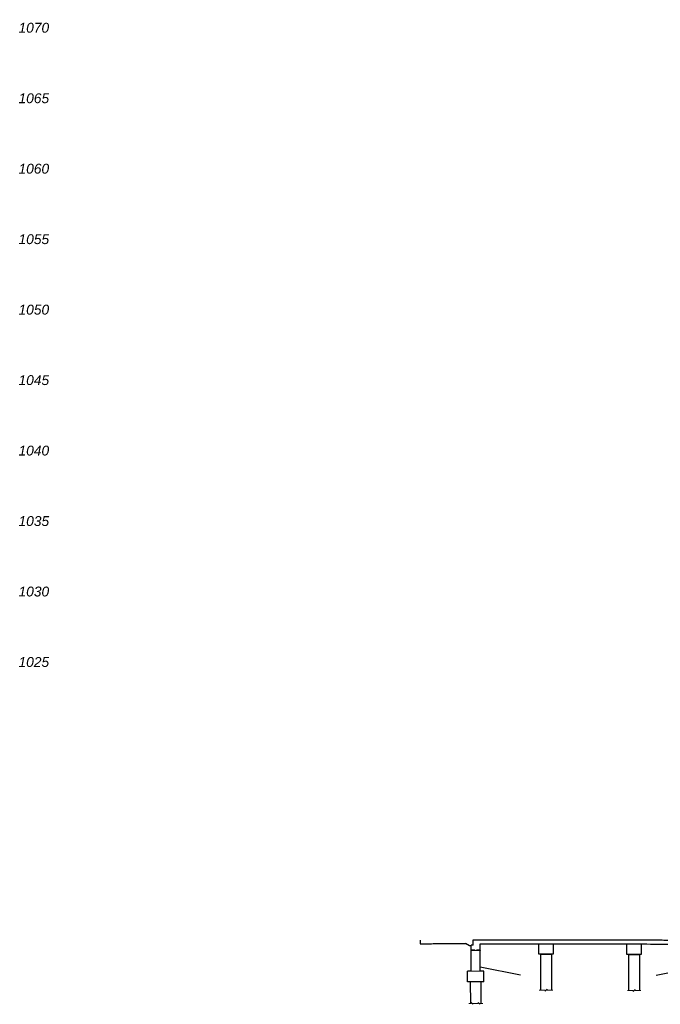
# Model space of a CAD drawing. Extents: x -10 to 913, y 929 to 1293.
# Tile 3 of 7: x 502 to 684, y 929 to 1208. Entities that reach past the tile are written whole.
import ezdxf

# ---------------------------------------------------------------- set-up
doc = ezdxf.new("R2010")
doc.units = 0
doc.header["$MEASUREMENT"] = 0
for name, pattern in [('bconstruction', [0.46875, 0.25, -0.03125, 0.0625, -0.03125, 0.0625, -0.03125]), ('DGN Style 3', [0.380284, 0.271631, -0.108652]), ('DGN Style 6', [0.516643, 0.190142, -0.108652, 0.000271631, -0.108652, 0.000271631, -0.108652])]:
    doc.linetypes.add(name, pattern=pattern)
for name, color, linetype, lineweight in [('BR_P_Dia_Object', 40, 'Continuous', 30), ('BR_P_Gen_Approach_Slab', 30, 'Continuous', 30), ('BR_P_Gen_Joint_Filler', 40, 'Continuous', 0), ('BR_P_Gen_Text', 7, 'Continuous', 13), ('BR_P_Slab_Object', 3, 'Continuous', 30), ('BR_P_Sub_Const_Joint', 5, 'bconstruction', 13), ('BR_P_Sub_Deep_Object', 4, 'Continuous', 30), ('BR_P_Sub_Foot_Object', 7, 'Continuous', 30), ('BR_P_Sub_Object', 1, 'Continuous', 30), ('PF_P_Sta_Elev_Text', 7, 'Continuous', 13), ('PF_X_Ground_Line', 92, 'DGN Style 3', 13), ('XS_P_Finished_Grade', 3, 'Continuous', 30)]:
    doc.layers.add(name, color=color, linetype=linetype, lineweight=lineweight)
doc.styles.add('Label - LeftBottom', font='ariali.ttf', dxfattribs={"height": 0.14})

# ---------------------------------------------------------------- blocks, each defined once
blk = doc.blocks.new('DrawTextAnnotation_45')
at = {"layer": 'PF_P_Sta_Elev_Text', "insert": (0.1, -0.037), "char_height": 0.14, "attachment_point": 7, "line_spacing_factor": 0.9, "style": 'Label - LeftBottom'}
blk.add_mtext('1025', dxfattribs=at)
blk = doc.blocks.new('DrawTextAnnotation_47')
at = {"layer": 'PF_P_Sta_Elev_Text', "insert": (0.1, -0.037), "char_height": 0.14, "attachment_point": 7, "line_spacing_factor": 0.9, "style": 'Label - LeftBottom'}
blk.add_mtext('1030', dxfattribs=at)
blk = doc.blocks.new('DrawTextAnnotation_49')
at = {"layer": 'PF_P_Sta_Elev_Text', "insert": (0.1, -0.037), "char_height": 0.14, "attachment_point": 7, "line_spacing_factor": 0.9, "style": 'Label - LeftBottom'}
blk.add_mtext('1035', dxfattribs=at)
blk = doc.blocks.new('DrawTextAnnotation_51')
at = {"layer": 'PF_P_Sta_Elev_Text', "insert": (0.1, -0.037), "char_height": 0.14, "attachment_point": 7, "line_spacing_factor": 0.9, "style": 'Label - LeftBottom'}
blk.add_mtext('1040', dxfattribs=at)
blk = doc.blocks.new('DrawTextAnnotation_53')
at = {"layer": 'PF_P_Sta_Elev_Text', "insert": (0.1, -0.037), "char_height": 0.14, "attachment_point": 7, "line_spacing_factor": 0.9, "style": 'Label - LeftBottom'}
blk.add_mtext('1045', dxfattribs=at)
blk = doc.blocks.new('DrawTextAnnotation_55')
at = {"layer": 'PF_P_Sta_Elev_Text', "insert": (0.1, -0.037), "char_height": 0.14, "attachment_point": 7, "line_spacing_factor": 0.9, "style": 'Label - LeftBottom'}
blk.add_mtext('1050', dxfattribs=at)
blk = doc.blocks.new('DrawTextAnnotation_57')
at = {"layer": 'PF_P_Sta_Elev_Text', "insert": (0.1, -0.037), "char_height": 0.14, "attachment_point": 7, "line_spacing_factor": 0.9, "style": 'Label - LeftBottom'}
blk.add_mtext('1055', dxfattribs=at)
blk = doc.blocks.new('DrawTextAnnotation_59')
at = {"layer": 'PF_P_Sta_Elev_Text', "insert": (0.1, -0.037), "char_height": 0.14, "attachment_point": 7, "line_spacing_factor": 0.9, "style": 'Label - LeftBottom'}
blk.add_mtext('1060', dxfattribs=at)
blk = doc.blocks.new('DrawTextAnnotation_61')
at = {"layer": 'PF_P_Sta_Elev_Text', "insert": (0.1, -0.037), "char_height": 0.14, "attachment_point": 7, "line_spacing_factor": 0.9, "style": 'Label - LeftBottom'}
blk.add_mtext('1065', dxfattribs=at)
blk = doc.blocks.new('DrawTextAnnotation_63')
at = {"layer": 'PF_P_Sta_Elev_Text', "insert": (0.1, -0.037), "char_height": 0.14, "attachment_point": 7, "line_spacing_factor": 0.9, "style": 'Label - LeftBottom'}
blk.add_mtext('1070', dxfattribs=at)
blk = doc.blocks.new('*U76')
at = {"layer": 'BR_P_Gen_Joint_Filler', "ltscale": 0.05}
h = blk.add_hatch(dxfattribs=at)
h.set_pattern_fill('HATCH', color=256, scale=0.001, style=0, pattern_type=2)
h.set_pattern_definition([(135.0228, (-34.79014, 5.849015), (0.0238656, 0.0238846), [])])
h.paths.add_polyline_path([(-33.75, 6.08), (-33.75, 6.11), (-32.72, 6.11), (-32.72, 6.08)])
h = blk.add_hatch(dxfattribs=at)
h.set_pattern_fill('HATCH', color=256, scale=0.001, style=0, pattern_type=2)
h.set_pattern_definition([(135.0228, (-32.643078, 5.938077), (0.0238656, 0.0238846), [])])
h.paths.add_polyline_path([(-31.25, 6.08), (-32.21, 6.08), (-32.21, 6.14), (-31.25, 6.14)])
h = blk.add_hatch(dxfattribs=at)
h.set_pattern_fill('HATCH', color=256, scale=0.001, style=0, pattern_type=2)
h.set_pattern_definition([(45.023, (31.688106, 5.96317), (-0.0238846, 0.0238656), [])])
h.paths.add_polyline_path([(31.26, 6.1), (32.21, 6.1), (32.21, 6.17), (31.26, 6.17)])
h = blk.add_hatch(dxfattribs=at)
h.set_pattern_fill('HATCH', color=256, scale=0.001, style=0, pattern_type=2)
h.set_pattern_definition([(45.023, (33.763072, 5.875764), (-0.0238846, 0.0238656), [])])
h.paths.add_polyline_path([(33.75, 6.1), (33.75, 6.14), (32.72, 6.14), (32.72, 6.1)])
at = {"layer": 'BR_P_Dia_Object'}
for p, q in [((-33.22, 7.58), (-33.22, 9.07)), ((33.22, 7.6), (33.22, 8.94)), ((-33.8, 6.16), (-33.8, 7.58)), ((-33.22, 7.58), (-33.8, 7.58)), ((-33.75, 6.11), (-33.79, 6.16)), ((-31.2, 6.19), (-31.25, 6.14)), ((-31.2, 6.19), (-31.2, 7.92)), ((31.2, 6.21), (31.2, 7.79)), ((31.2, 6.21), (31.25, 6.17)), ((33.22, 7.6), (33.8, 7.6)), ((33.75, 6.14), (33.79, 6.18)), ((33.8, 6.18), (33.8, 7.6))]:
    blk.add_line(p, q, dxfattribs=at)
at = {"layer": 'BR_P_Gen_Approach_Slab'}
for p, q in [((-48.22, 8.96), (-48.22, 7.96)), ((48.22, 8.77), (48.22, 7.77)), ((-34.23, 7.42), (-35.35, 8.06)), ((-33.8, 7.42), (-34.23, 7.42)), ((33.8, 7.45), (34.23, 7.45)), ((34.23, 7.45), (35.05, 7.92))]:
    blk.add_line(p, q, dxfattribs=at)
at = {"layer": 'BR_P_Gen_Approach_Slab', "ltscale": 0.05}
for points in [[(-48.22, 7.96), (-41.78, 8.02), (-35.35, 8.06)], [(35.05, 7.92), (41.64, 7.85), (48.22, 7.77)]]:
    blk.add_open_spline(points, degree=2, dxfattribs=at)
at = {"layer": 'BR_P_Gen_Joint_Filler', "ltscale": 0.05, "flags": 128}
for points in [[(-33.75, 6.08), (-33.75, 6.11), (-32.72, 6.11), (-32.72, 6.08)], [(-31.25, 6.08), (-32.21, 6.08), (-32.21, 6.14), (-31.25, 6.14)], [(31.26, 6.1), (32.21, 6.1), (32.21, 6.17), (31.26, 6.17)], [(33.75, 6.1), (33.75, 6.14), (32.72, 6.14), (32.72, 6.1)]]:
    blk.add_lwpolyline(points, close=True, dxfattribs=at)
at = {"layer": 'BR_P_Gen_Text', "color": 97, "linetype": 'Continuous', "lineweight": 0}
for p, q in [((-12.73, -5.23), (-14.41, -5.23)), ((-12.19, -4.96), (-12.73, -5.5)), ((-12.73, -5.23), (-12.73, -5.5)), ((-12.19, -5.23), (-12.19, -4.96)), ((-10.6, -5.23), (-12.19, -5.23)), ((12.27, -5.29), (10.59, -5.29)), ((12.81, -5.02), (12.27, -5.56)), ((12.27, -5.29), (12.27, -5.56)), ((12.81, -5.29), (12.81, -5.02)), ((14.4, -5.29), (12.81, -5.29)), ((30.53, -7.28), (31.24, -7.28)), ((31.24, -7.03), (31.74, -7.53)), ((31.24, -7.28), (31.24, -7.03)), ((31.74, -7.28), (32.53, -7.28)), ((31.74, -7.28), (31.74, -7.53)), ((32.53, -7.28), (33.23, -7.28)), ((33.23, -7.03), (33.73, -7.53)), ((33.23, -7.28), (33.23, -7.03)), ((33.73, -7.28), (34.52, -7.28)), ((33.73, -7.28), (33.73, -7.53)), ((-34.47, -8.97), (-33.77, -8.97)), ((-33.77, -8.72), (-33.27, -9.22)), ((-33.77, -8.97), (-33.77, -8.72)), ((-33.27, -8.97), (-32.48, -8.97)), ((-33.27, -8.97), (-33.27, -9.22)), ((-32.48, -8.97), (-31.77, -8.97)), ((-31.77, -8.72), (-31.27, -9.22)), ((-31.77, -8.97), (-31.77, -8.72)), ((-31.27, -8.97), (-30.48, -8.97)), ((-31.27, -8.97), (-31.27, -9.22))]:
    blk.add_line(p, q, dxfattribs=at)
at = {"layer": 'BR_P_Slab_Object', "ltscale": 0.05}
for points in [[(-33.22, 9.07), (-0.46, 9.22), (33.22, 8.94)], [(-31.2, 7.92), (-0.5, 8.06), (31.2, 7.79)]]:
    blk.add_open_spline(points, degree=2, dxfattribs=at)
at = {"layer": 'BR_P_Sub_Const_Joint', "ltscale": 0.039444}
for p, q in [((-31.25, 6.08), (-33.75, 6.08)), ((31.26, 6.1), (33.75, 6.1))]:
    blk.add_line(p, q, dxfattribs=at)
at = {"layer": 'BR_P_Sub_Const_Joint', "ltscale": 0.0375}
for p, q in [((-33.8, 0.2), (-31.2, 0.2)), ((31.2, 0.22), (33.8, 0.22))]:
    blk.add_line(p, q, dxfattribs=at)
at = {"layer": 'BR_P_Sub_Deep_Object'}
for p, q in [((-13.98, 4.97), (-10.98, 4.97)), ((-13.97, -5.23), (-13.98, 4.97)), ((-10.98, 4.97), (-10.97, -5.23)), ((11.02, 4.92), (14.02, 4.92)), ((11.03, -5.29), (11.02, 4.92)), ((14.02, 4.92), (14.03, -5.29)), ((31.01, -2.78), (31.01, -7.28)), ((34.01, -2.78), (34.01, -7.28)), ((-34, -2.8), (-33.99, -8.97)), ((-31, -2.8), (-30.99, -8.97))]:
    blk.add_line(p, q, dxfattribs=at)
at = {"layer": 'BR_P_Sub_Foot_Object'}
for p, q in [((-34.8, -2.8), (-34.81, 0.2)), ((-33.8, 0.2), (-34.81, 0.2)), ((-30.19, 0.2), (-31.2, 0.2)), ((-30.19, -2.8), (-30.19, 0.2)), ((30.2, -2.78), (30.2, 0.22)), ((31.2, 0.22), (30.2, 0.22)), ((34.81, 0.22), (33.8, 0.22)), ((34.82, -2.78), (34.81, 0.22)), ((34.82, -2.78), (30.2, -2.78)), ((-30.19, -2.8), (-34.8, -2.8))]:
    blk.add_line(p, q, dxfattribs=at)
at = {"layer": 'BR_P_Sub_Object'}
for p, q in [((-33.8, 0.2), (-33.8, 6.03)), ((-33.75, 6.08), (-33.79, 6.03)), ((-32.72, 6.11), (-33.75, 6.11)), ((-33.75, 6.11), (-33.75, 6.08)), ((-32.72, 6.08), (-32.72, 6.11)), ((-31.25, 6.14), (-32.21, 6.14)), ((-32.21, 6.08), (-32.21, 6.14)), ((-31.25, 6.14), (-31.25, 6.08)), ((-31.2, 6.03), (-31.25, 6.08)), ((-31.2, 0.2), (-31.2, 6.03)), ((31.2, 6.06), (31.25, 6.1)), ((31.2, 0.22), (31.2, 6.06)), ((31.25, 6.17), (31.25, 6.1)), ((31.26, 6.17), (32.21, 6.17)), ((32.21, 6.1), (32.21, 6.17)), ((32.72, 6.14), (33.75, 6.14)), ((32.72, 6.1), (32.72, 6.14)), ((33.75, 6.14), (33.75, 6.1)), ((33.75, 6.1), (33.79, 6.06)), ((33.8, 0.22), (33.8, 6.06))]:
    blk.add_line(p, q, dxfattribs=at)
at = {"layer": 'BR_P_Sub_Object', "flags": 128}
for points in [[(-14.52, 7.97), (-10.48, 7.97), (-10.48, 4.97), (-14.52, 4.97)], [(10.48, 7.92), (14.52, 7.92), (14.52, 4.92), (10.48, 4.92)]]:
    blk.add_lwpolyline(points, close=True, dxfattribs=at)
at = {"layer": 'PF_X_Ground_Line', "linetype": 'DGN Style 6', "flags": 128}
blk.add_lwpolyline([(-26.97, 9.05), (-5.23, 9.1), (-5.2, 9.1), (-2.46, 9.11), (-2.27, 9.11), (20.01, 9.01), (22.72, 9), (26.84, 8.98), (27.29, 8.98), (27.41, 8.98), (27.48, 8.97), (27.54, 8.99)], dxfattribs=at)
at = {"layer": 'XS_P_Finished_Grade'}
for p, q in [((-31.2, 1.45), (-19.79, -0.85)), ((31.2, 1.48), (18.8, -1.06))]:
    blk.add_line(p, q, dxfattribs=at)

msp = doc.modelspace()

# ---------------------------------------------------------------- block references
at = {"layer": 'PF_P_Sta_Elev_Text', "xscale": 20, "yscale": 20, "zscale": 20}
for name, p in [('DrawTextAnnotation_63', (500, 1205)), ('DrawTextAnnotation_61', (500, 1185)), ('DrawTextAnnotation_59', (500, 1165)), ('DrawTextAnnotation_57', (500, 1145)), ('DrawTextAnnotation_55', (500, 1125)), ('DrawTextAnnotation_53', (500, 1105)), ('DrawTextAnnotation_51', (500, 1085)), ('DrawTextAnnotation_49', (500, 1065)), ('DrawTextAnnotation_47', (500, 1045)), ('DrawTextAnnotation_45', (500, 1025))]:
    msp.add_blockref(name, p, dxfattribs=at)
at = {"layer": 'PF_X_Ground_Line', "linetype": 'DGN Style 6'}
msp.add_blockref('*U76', (664.28, 937.77), dxfattribs=at)

doc.saveas('drawing.dxf')
